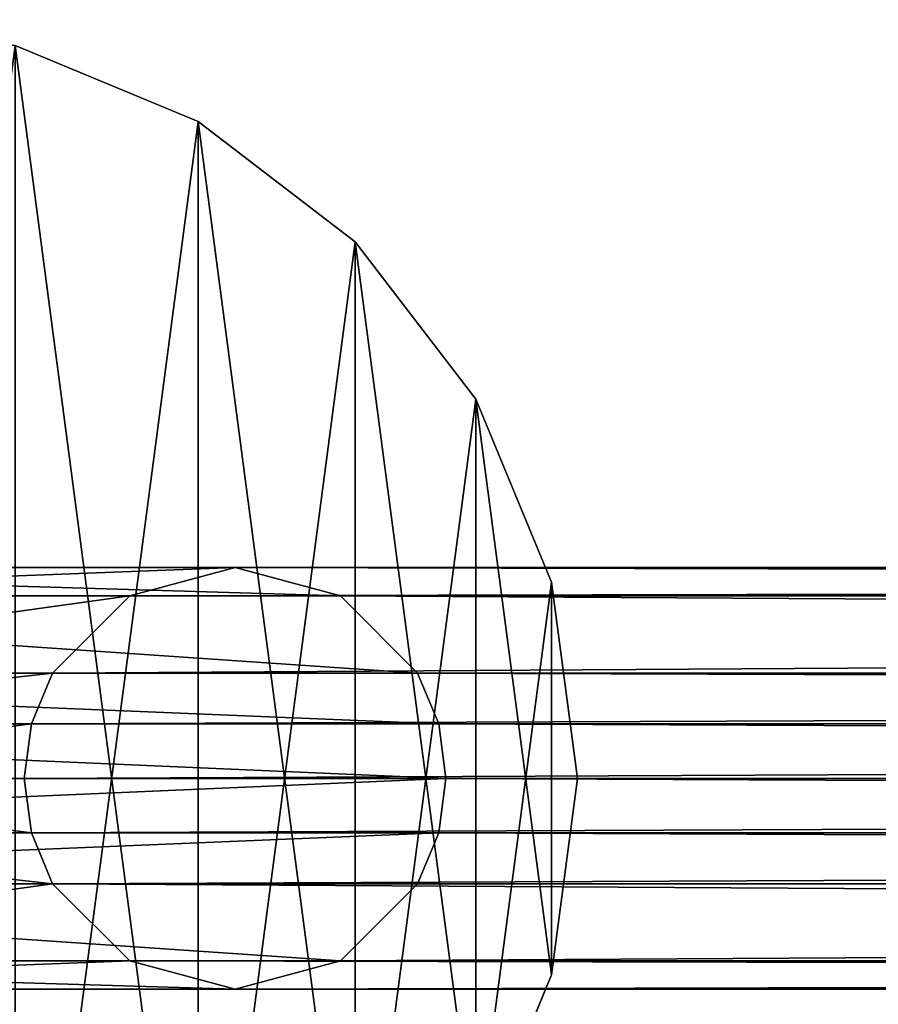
# Model space of a CAD drawing. Extents: x 1 to 199, y -10 to 2.
# Tile 255 of 256: x 181.48 to 182.5, y -4.42 to -3.25. Entities that reach past the tile are written whole.
import ezdxf

# ---------------------------------------------------------------- set-up
doc = ezdxf.new("R2010")
doc.units = 0
doc.header["$LTSCALE"] = 2.54
doc.layers.get('0').update_dxf_attribs({"color": 13, "linetype": 'CONTINUOUS'})

# ---------------------------------------------------------------- blocks, each defined once
blk = doc.blocks.new('SLING-V-10355_STL')
at = {"color": 0}
for p, q in [((181.4723, -3.2854, 50.6249), (181.6894, -3.3753, 50.6249)), ((181.6894, -3.3753, 44.6249), (181.4723, -3.2854, 44.6249)), ((181.4723, -3.2854, 50.6249), (181.6894, -3.3753, 50.6249)), ((181.6894, -3.3753, 44.6249), (181.4723, -3.2854, 44.6249)), ((181.6894, -3.3753, 50.6249), (181.6894, -3.3753, 44.6249)), ((181.6894, -3.3753, 50.6249), (181.8757, -3.5183, 50.6249)), ((181.8757, -3.5183, 44.6249), (181.6894, -3.3753, 44.6249)), ((181.6894, -3.3753, 50.6249), (181.6894, -3.3753, 44.6249)), ((181.6894, -3.3753, 50.6249), (181.8757, -3.5183, 50.6249)), ((181.8757, -3.5183, 44.6249), (181.6894, -3.3753, 44.6249)), ((181.8757, -3.5183, 50.6249), (181.8757, -3.5183, 44.6249)), ((181.8757, -3.5183, 50.6249), (182.0188, -3.7047, 50.6249)), ((182.0188, -3.7047, 44.6249), (181.8757, -3.5183, 44.6249)), ((181.8757, -3.5183, 50.6249), (181.8757, -3.5183, 44.6249)), ((181.8757, -3.5183, 50.6249), (182.0188, -3.7047, 50.6249)), ((182.0188, -3.7047, 44.6249), (181.8757, -3.5183, 44.6249)), ((182.0188, -3.7047, 50.6249), (182.0188, -3.7047, 44.6249)), ((182.0188, -3.7047, 50.6249), (182.1087, -3.9218, 50.6249)), ((182.1087, -3.9218, 44.6249), (182.0188, -3.7047, 44.6249)), ((182.0188, -3.7047, 50.6249), (182.0188, -3.7047, 44.6249)), ((182.0188, -3.7047, 50.6249), (182.1087, -3.9218, 50.6249)), ((182.1087, -3.9218, 44.6249), (182.0188, -3.7047, 44.6249)), ((180.7333, -3.9047, 49.7249), (181.7333, -3.9047, 49.7249)), ((180.7333, -3.9047, 49.7249), (181.7333, -3.9047, 49.7249)), ((181.7333, -3.9047, 50.7309), (181.6083, -3.9382, 50.7434)), ((181.7333, -3.9047, 49.7249), (181.6083, -3.9382, 49.8499)), ((181.7333, -3.9047, 50.7309), (181.6083, -3.9382, 50.7434)), ((181.7333, -3.9047, 49.7249), (181.6083, -3.9382, 49.8499)), ((181.8583, -3.9382, 50.7184), (181.7333, -3.9047, 50.7309)), ((181.7333, -3.9047, 50.7309), (196.6333, -3.9047, 124.4285)), ((181.7333, -3.9047, 50.7309), (196.6333, -3.9047, 124.4285)), ((181.8583, -3.9382, 49.5999), (181.7333, -3.9047, 49.7249)), ((181.7333, -3.9047, 49.7249), (181.7333, -3.9047, 50.7309)), ((181.8583, -3.9382, 50.7184), (181.7333, -3.9047, 50.7309)), ((181.7333, -3.9047, 49.7249), (181.7333, -3.9047, 50.7309)), ((181.8583, -3.9382, 49.5999), (181.7333, -3.9047, 49.7249)), ((182.1087, -3.9218, 50.6249), (182.1087, -3.9218, 44.6249)), ((182.1087, -3.9218, 50.6249), (182.1394, -4.1547, 50.6249)), ((182.1394, -4.1547, 44.6249), (182.1087, -3.9218, 44.6249)), ((182.1087, -3.9218, 50.6249), (182.1087, -3.9218, 44.6249)), ((182.1087, -3.9218, 50.6249), (182.1394, -4.1547, 50.6249)), ((182.1394, -4.1547, 44.6249), (182.1087, -3.9218, 44.6249)), ((180.6083, -3.9382, 49.5999), (181.8583, -3.9382, 49.5999)), ((180.6083, -3.9382, 49.5999), (181.8583, -3.9382, 49.5999)), ((180.8583, -3.9382, 49.8499), (181.6083, -3.9382, 49.8499)), ((180.8583, -3.9382, 49.8499), (181.6083, -3.9382, 49.8499)), ((181.6083, -3.9382, 50.7434), (181.5168, -4.0297, 50.7525)), ((181.6083, -3.9382, 49.8499), (181.5168, -4.0297, 49.9414)), ((181.6083, -3.9382, 50.7434), (181.5168, -4.0297, 50.7525)), ((181.6083, -3.9382, 49.8499), (181.5168, -4.0297, 49.9414)), ((181.6083, -3.9382, 50.7434), (196.5083, -3.9382, 124.441)), ((181.6083, -3.9382, 50.7434), (196.5083, -3.9382, 124.441)), ((181.6083, -3.9382, 49.8499), (181.6083, -3.9382, 50.7434)), ((181.6083, -3.9382, 49.8499), (181.6083, -3.9382, 50.7434)), ((181.9498, -4.0297, 50.7092), (181.8583, -3.9382, 50.7184)), ((181.8583, -3.9382, 50.7184), (196.7583, -3.9382, 124.416)), ((181.8583, -3.9382, 50.7184), (196.7583, -3.9382, 124.416)), ((181.9498, -4.0297, 49.5084), (181.8583, -3.9382, 49.5999)), ((181.8583, -3.9382, 49.5999), (181.8583, -3.9382, 50.7184)), ((181.9498, -4.0297, 50.7092), (181.8583, -3.9382, 50.7184)), ((181.8583, -3.9382, 49.5999), (181.8583, -3.9382, 50.7184)), ((181.9498, -4.0297, 49.5084), (181.8583, -3.9382, 49.5999)), ((180.5168, -4.0297, 49.5084), (181.9498, -4.0297, 49.5084)), ((180.5168, -4.0297, 49.5084), (181.9498, -4.0297, 49.5084)), ((180.9498, -4.0297, 49.9414), (181.5168, -4.0297, 49.9414)), ((180.9498, -4.0297, 49.9414), (181.5168, -4.0297, 49.9414)), ((181.5168, -4.0297, 50.7525), (181.4918, -4.09, 50.755)), ((181.5168, -4.0297, 49.9414), (181.4918, -4.09, 49.9664)), ((181.5168, -4.0297, 50.7525), (181.4918, -4.09, 50.755)), ((181.5168, -4.0297, 49.9414), (181.4918, -4.09, 49.9664)), ((181.5168, -4.0297, 50.7525), (196.4168, -4.0297, 124.4502)), ((181.5168, -4.0297, 50.7525), (196.4168, -4.0297, 124.4502)), ((181.5168, -4.0297, 49.9414), (181.5168, -4.0297, 50.7525)), ((181.5168, -4.0297, 49.9414), (181.5168, -4.0297, 50.7525)), ((181.9498, -4.0297, 50.7092), (196.8498, -4.0297, 124.4069)), ((181.9748, -4.09, 50.7067), (181.9498, -4.0297, 50.7092)), ((181.9498, -4.0297, 50.7092), (196.8498, -4.0297, 124.4069)), ((181.9748, -4.09, 49.4834), (181.9498, -4.0297, 49.5084)), ((181.9498, -4.0297, 49.5084), (181.9498, -4.0297, 50.7092)), ((181.9748, -4.09, 50.7067), (181.9498, -4.0297, 50.7092)), ((181.9498, -4.0297, 49.5084), (181.9498, -4.0297, 50.7092)), ((181.9748, -4.09, 49.4834), (181.9498, -4.0297, 49.5084)), ((180.4918, -4.09, 49.4834), (181.9748, -4.09, 49.4834)), ((180.4918, -4.09, 49.4834), (181.9748, -4.09, 49.4834)), ((180.9748, -4.09, 49.9664), (181.4918, -4.09, 49.9664)), ((180.9748, -4.09, 49.9664), (181.4918, -4.09, 49.9664)), ((181.4918, -4.09, 50.755), (181.4833, -4.1547, 50.7559)), ((181.4918, -4.09, 49.9664), (181.4833, -4.1547, 49.9749)), ((181.4918, -4.09, 50.755), (181.4833, -4.1547, 50.7559)), ((181.4918, -4.09, 49.9664), (181.4833, -4.1547, 49.9749)), ((181.4918, -4.09, 50.755), (196.3918, -4.09, 124.4527)), ((181.4918, -4.09, 50.755), (196.3918, -4.09, 124.4527)), ((181.4918, -4.09, 49.9664), (181.4918, -4.09, 50.755)), ((181.4918, -4.09, 49.9664), (181.4918, -4.09, 50.755)), ((181.9833, -4.1547, 50.7059), (181.9748, -4.09, 50.7067)), ((181.9748, -4.09, 50.7067), (196.8748, -4.09, 124.4044)), ((181.9748, -4.09, 50.7067), (196.8748, -4.09, 124.4044)), ((181.9833, -4.1547, 49.4749), (181.9748, -4.09, 49.4834)), ((181.9748, -4.09, 49.4834), (181.9748, -4.09, 50.7067)), ((181.9833, -4.1547, 50.7059), (181.9748, -4.09, 50.7067)), ((181.9748, -4.09, 49.4834), (181.9748, -4.09, 50.7067)), ((181.9833, -4.1547, 49.4749), (181.9748, -4.09, 49.4834)), ((181.9833, -4.1547, 49.4749), (180.4833, -4.1547, 49.4749)), ((181.9833, -4.1547, 49.4749), (180.4833, -4.1547, 49.4749)), ((180.9833, -4.1547, 49.9749), (181.4833, -4.1547, 49.9749)), ((180.9833, -4.1547, 49.9749), (181.4833, -4.1547, 49.9749)), ((181.4833, -4.1547, 50.7559), (196.3833, -4.1547, 124.4536)), ((181.4833, -4.1547, 50.7559), (196.3833, -4.1547, 124.4536)), ((181.4833, -4.1547, 50.7559), (181.4918, -4.2194, 50.755)), ((181.4833, -4.1547, 50.7559), (181.4918, -4.2194, 50.755)), ((181.4833, -4.1547, 49.9749), (181.4833, -4.1547, 50.7559)), ((181.4833, -4.1547, 49.9749), (181.4918, -4.2194, 49.9664)), ((181.4833, -4.1547, 49.9749), (181.4833, -4.1547, 50.7559)), ((181.4833, -4.1547, 49.9749), (181.4918, -4.2194, 49.9664)), ((181.9748, -4.2194, 50.7067), (181.9833, -4.1547, 50.7059)), ((181.9748, -4.2194, 49.4834), (181.9833, -4.1547, 49.4749)), ((181.9748, -4.2194, 50.7067), (181.9833, -4.1547, 50.7059)), ((181.9748, -4.2194, 49.4834), (181.9833, -4.1547, 49.4749)), ((181.9833, -4.1547, 50.7059), (196.8833, -4.1547, 124.4035)), ((181.9833, -4.1547, 50.7059), (196.8833, -4.1547, 124.4035)), ((181.9833, -4.1547, 49.4749), (181.9833, -4.1547, 50.7059)), ((181.9833, -4.1547, 49.4749), (181.9833, -4.1547, 50.7059)), ((182.1087, -4.3876, 44.6249), (182.1394, -4.1547, 44.6249)), ((182.1394, -4.1547, 50.6249), (182.1087, -4.3876, 50.6249)), ((182.1394, -4.1547, 50.6249), (182.1087, -4.3876, 50.6249)), ((182.1087, -4.3876, 44.6249), (182.1394, -4.1547, 44.6249)), ((182.1394, -4.1547, 50.6249), (182.1394, -4.1547, 44.6249)), ((182.1394, -4.1547, 50.6249), (182.1394, -4.1547, 44.6249)), ((181.9748, -4.2194, 49.4834), (180.4918, -4.2194, 49.4834)), ((181.9748, -4.2194, 49.4834), (180.4918, -4.2194, 49.4834)), ((180.9748, -4.2194, 49.9664), (181.4918, -4.2194, 49.9664)), ((180.9748, -4.2194, 49.9664), (181.4918, -4.2194, 49.9664)), ((181.4918, -4.2194, 50.755), (196.3918, -4.2194, 124.4527)), ((181.4918, -4.2194, 50.755), (196.3918, -4.2194, 124.4527)), ((181.4918, -4.2194, 50.755), (181.5168, -4.2797, 50.7525)), ((181.4918, -4.2194, 50.755), (181.4918, -4.2194, 49.9664)), ((181.4918, -4.2194, 49.9664), (181.5168, -4.2797, 49.9414)), ((181.4918, -4.2194, 50.755), (181.5168, -4.2797, 50.7525)), ((181.4918, -4.2194, 50.755), (181.4918, -4.2194, 49.9664)), ((181.4918, -4.2194, 49.9664), (181.5168, -4.2797, 49.9414)), ((181.9498, -4.2797, 50.7092), (181.9748, -4.2194, 50.7067)), ((181.9498, -4.2797, 49.5084), (181.9748, -4.2194, 49.4834)), ((181.9498, -4.2797, 50.7092), (181.9748, -4.2194, 50.7067)), ((181.9498, -4.2797, 49.5084), (181.9748, -4.2194, 49.4834)), ((181.9748, -4.2194, 50.7067), (196.8748, -4.2194, 124.4044)), ((181.9748, -4.2194, 50.7067), (196.8748, -4.2194, 124.4044)), ((181.9748, -4.2194, 49.4834), (181.9748, -4.2194, 50.7067)), ((181.9748, -4.2194, 49.4834), (181.9748, -4.2194, 50.7067)), ((181.9498, -4.2797, 49.5084), (180.5168, -4.2797, 49.5084)), ((181.9498, -4.2797, 49.5084), (180.5168, -4.2797, 49.5084)), ((181.5168, -4.2797, 49.9414), (180.9498, -4.2797, 49.9414)), ((181.5168, -4.2797, 49.9414), (180.9498, -4.2797, 49.9414)), ((181.5168, -4.2797, 50.7525), (196.4168, -4.2797, 124.4502)), ((181.5168, -4.2797, 50.7525), (181.6083, -4.3712, 50.7434)), ((181.5168, -4.2797, 50.7525), (196.4168, -4.2797, 124.4502)), ((181.5168, -4.2797, 49.9414), (181.5168, -4.2797, 50.7525)), ((181.5168, -4.2797, 49.9414), (181.6083, -4.3712, 49.8499)), ((181.5168, -4.2797, 50.7525), (181.6083, -4.3712, 50.7434)), ((181.5168, -4.2797, 49.9414), (181.5168, -4.2797, 50.7525)), ((181.5168, -4.2797, 49.9414), (181.6083, -4.3712, 49.8499)), ((181.8583, -4.3712, 50.7184), (181.9498, -4.2797, 50.7092)), ((181.8583, -4.3712, 49.5999), (181.9498, -4.2797, 49.5084)), ((181.8583, -4.3712, 50.7184), (181.9498, -4.2797, 50.7092)), ((181.8583, -4.3712, 49.5999), (181.9498, -4.2797, 49.5084)), ((181.9498, -4.2797, 50.7092), (196.8498, -4.2797, 124.4069)), ((181.9498, -4.2797, 50.7092), (196.8498, -4.2797, 124.4069)), ((181.9498, -4.2797, 49.5084), (181.9498, -4.2797, 50.7092)), ((181.9498, -4.2797, 49.5084), (181.9498, -4.2797, 50.7092)), ((181.8583, -4.3712, 49.5999), (180.6083, -4.3712, 49.5999)), ((181.8583, -4.3712, 49.5999), (180.6083, -4.3712, 49.5999)), ((181.6083, -4.3712, 49.8499), (180.8583, -4.3712, 49.8499)), ((181.6083, -4.3712, 49.8499), (180.8583, -4.3712, 49.8499)), ((181.6083, -4.3712, 50.7434), (196.5083, -4.3712, 124.441)), ((181.6083, -4.3712, 50.7434), (181.7333, -4.4047, 50.7309)), ((181.6083, -4.3712, 50.7434), (196.5083, -4.3712, 124.441)), ((181.6083, -4.3712, 49.8499), (181.6083, -4.3712, 50.7434)), ((181.6083, -4.3712, 49.8499), (181.7333, -4.4047, 49.7249)), ((181.6083, -4.3712, 50.7434), (181.7333, -4.4047, 50.7309)), ((181.6083, -4.3712, 49.8499), (181.6083, -4.3712, 50.7434)), ((181.6083, -4.3712, 49.8499), (181.7333, -4.4047, 49.7249)), ((181.7333, -4.4047, 50.7309), (181.8583, -4.3712, 50.7184)), ((181.7333, -4.4047, 49.7249), (181.8583, -4.3712, 49.5999)), ((181.7333, -4.4047, 50.7309), (181.8583, -4.3712, 50.7184)), ((181.7333, -4.4047, 49.7249), (181.8583, -4.3712, 49.5999)), ((181.8583, -4.3712, 50.7184), (196.7583, -4.3712, 124.416)), ((181.8583, -4.3712, 50.7184), (196.7583, -4.3712, 124.416)), ((181.8583, -4.3712, 49.5999), (181.8583, -4.3712, 50.7184)), ((181.8583, -4.3712, 49.5999), (181.8583, -4.3712, 50.7184)), ((182.1087, -4.3876, 50.6249), (182.0188, -4.6047, 50.6249)), ((182.0188, -4.6047, 44.6249), (182.1087, -4.3876, 44.6249)), ((182.1087, -4.3876, 50.6249), (182.0188, -4.6047, 50.6249)), ((182.0188, -4.6047, 44.6249), (182.1087, -4.3876, 44.6249)), ((182.1087, -4.3876, 50.6249), (182.1087, -4.3876, 44.6249)), ((182.1087, -4.3876, 50.6249), (182.1087, -4.3876, 44.6249)), ((181.7333, -4.4047, 49.7249), (180.7333, -4.4047, 49.7249)), ((181.7333, -4.4047, 49.7249), (180.7333, -4.4047, 49.7249)), ((181.7333, -4.4047, 50.7309), (196.6333, -4.4047, 124.4285)), ((181.7333, -4.4047, 50.7309), (196.6333, -4.4047, 124.4285)), ((181.7333, -4.4047, 49.7249), (181.7333, -4.4047, 50.7309)), ((181.7333, -4.4047, 49.7249), (181.7333, -4.4047, 50.7309))]:
    blk.add_line(p, q, dxfattribs=at)
at = {"color": 18}
mesh = blk.add_polyface(dxfattribs=at)
corners = [(180.37, -4.3876, 50.6249), (180.37, -3.9218, 50.6249), (180.3394, -4.1547, 50.6249), (180.4599, -4.6047, 50.6249), (180.4599, -3.7047, 50.6249), (180.603, -4.7911, 50.6249), (180.603, -3.5183, 50.6249), (180.7894, -4.9341, 50.6249), (180.7894, -3.3753, 50.6249), (181.0064, -5.024, 50.6249), (181.0064, -3.2854, 50.6249), (181.2394, -5.0547, 50.6249), (181.2394, -3.2547, 50.6249), (181.4723, -5.024, 50.6249), (181.4723, -3.2854, 50.6249), (181.6894, -4.9341, 50.6249), (181.6894, -3.3753, 50.6249), (181.8757, -4.7911, 50.6249), (181.8757, -3.5183, 50.6249), (182.0188, -4.6047, 50.6249), (182.0188, -3.7047, 50.6249), (182.1087, -4.3876, 50.6249), (182.1087, -3.9218, 50.6249), (182.1394, -4.1547, 50.6249)]
mesh.append_faces([[corners[k] for k in face] for face in [(0, 1, 2), (22, 21, 23)]], dxfattribs={"vtx0": -1, "color": 18})
mesh.append_faces([[corners[k] for k in face] for face in [(1, 3, 4), (4, 5, 6), (6, 7, 8), (8, 9, 10), (10, 11, 12), (12, 13, 14), (14, 15, 16), (16, 17, 18), (18, 19, 20), (20, 21, 22)]], dxfattribs={"vtx0": -1, "vtx1": -1, "color": 18})
mesh.append_faces([[corners[k] for k in face] for face in [(1, 0, 3), (4, 3, 5), (6, 5, 7), (8, 7, 9), (10, 9, 11), (12, 11, 13), (14, 13, 15), (16, 15, 17), (18, 17, 19), (20, 19, 21)]], dxfattribs={"vtx0": -1, "vtx2": -1, "color": 18})
mesh = blk.add_polyface(dxfattribs=at)
corners = [(180.37, -3.9218, 44.6249), (180.37, -4.3876, 44.6249), (180.3394, -4.1547, 44.6249), (180.4599, -3.7047, 44.6249), (180.4599, -4.6047, 44.6249), (180.603, -3.5183, 44.6249), (180.603, -4.7911, 44.6249), (180.7894, -3.3753, 44.6249), (180.7894, -4.9341, 44.6249), (181.0064, -3.2854, 44.6249), (181.0064, -5.024, 44.6249), (181.2394, -3.2547, 44.6249), (181.2394, -5.0547, 44.6249), (181.4723, -3.2854, 44.6249), (181.4723, -5.024, 44.6249), (181.6894, -3.3753, 44.6249), (181.6894, -4.9341, 44.6249), (181.8757, -3.5183, 44.6249), (181.8757, -4.7911, 44.6249), (182.0188, -3.7047, 44.6249), (182.0188, -4.6047, 44.6249), (182.1087, -3.9218, 44.6249), (182.1087, -4.3876, 44.6249), (182.1394, -4.1547, 44.6249)]
mesh.append_faces([[corners[k] for k in face] for face in [(0, 1, 2), (22, 21, 23)]], dxfattribs={"vtx0": -1, "color": 18})
mesh.append_faces([[corners[k] for k in face] for face in [(1, 3, 4), (4, 5, 6), (6, 7, 8), (8, 9, 10), (10, 11, 12), (12, 13, 14), (14, 15, 16), (16, 17, 18), (18, 19, 20), (20, 21, 22)]], dxfattribs={"vtx0": -1, "vtx1": -1, "color": 18})
mesh.append_faces([[corners[k] for k in face] for face in [(1, 0, 3), (4, 3, 5), (6, 5, 7), (8, 7, 9), (10, 9, 11), (12, 11, 13), (14, 13, 15), (16, 15, 17), (18, 17, 19), (20, 19, 21)]], dxfattribs={"vtx0": -1, "vtx2": -1, "color": 18})
mesh = blk.add_polyface(dxfattribs=at)
corners = [(181.4723, -3.2854, 50.6249), (181.6894, -3.3753, 44.6249), (181.4723, -3.2854, 44.6249), (181.6894, -3.3753, 50.6249)]
mesh.append_faces([[corners[k] for k in face] for face in [(0, 1, 2), (1, 0, 3)]], dxfattribs={"vtx0": -1, "color": 18})
mesh = blk.add_polyface(dxfattribs=at)
corners = [(181.6894, -3.3753, 50.6249), (181.8757, -3.5183, 44.6249), (181.6894, -3.3753, 44.6249), (181.8757, -3.5183, 50.6249)]
mesh.append_faces([[corners[k] for k in face] for face in [(0, 1, 2), (1, 0, 3)]], dxfattribs={"vtx0": -1, "color": 18})
mesh = blk.add_polyface(dxfattribs=at)
corners = [(181.8757, -3.5183, 44.6249), (182.0188, -3.7047, 50.6249), (182.0188, -3.7047, 44.6249), (181.8757, -3.5183, 50.6249)]
mesh.append_faces([[corners[k] for k in face] for face in [(0, 1, 2), (1, 0, 3)]], dxfattribs={"vtx0": -1, "color": 18})
mesh = blk.add_polyface(dxfattribs=at)
corners = [(182.0188, -3.7047, 44.6249), (182.1087, -3.9218, 50.6249), (182.1087, -3.9218, 44.6249), (182.0188, -3.7047, 50.6249)]
mesh.append_faces([[corners[k] for k in face] for face in [(0, 1, 2), (1, 0, 3)]], dxfattribs={"vtx0": -1, "color": 18})
mesh = blk.add_polyface(dxfattribs=at)
corners = [(180.7333, -3.9047, 49.7249), (181.8583, -3.9382, 49.5999), (180.6083, -3.9382, 49.5999), (181.7333, -3.9047, 49.7249)]
mesh.append_faces([[corners[k] for k in face] for face in [(0, 1, 2), (1, 0, 3)]], dxfattribs={"vtx0": -1, "color": 18})
mesh = blk.add_polyface(dxfattribs=at)
corners = [(180.8583, -3.9382, 49.8499), (181.7333, -3.9047, 49.7249), (180.7333, -3.9047, 49.7249), (181.6083, -3.9382, 49.8499)]
mesh.append_faces([[corners[k] for k in face] for face in [(0, 1, 2), (1, 0, 3)]], dxfattribs={"vtx0": -1, "color": 18})
mesh = blk.add_polyface(dxfattribs=at)
corners = [(181.6083, -3.9382, 50.7434), (196.6333, -3.9047, 124.4285), (181.7333, -3.9047, 50.7309), (196.5083, -3.9382, 124.441)]
mesh.append_faces([[corners[k] for k in face] for face in [(0, 1, 2), (1, 0, 3)]], dxfattribs={"vtx0": -1, "color": 18})
mesh = blk.add_polyface(dxfattribs=at)
corners = [(181.6083, -3.9382, 49.8499), (181.7333, -3.9047, 50.7309), (181.7333, -3.9047, 49.7249), (181.6083, -3.9382, 50.7434)]
mesh.append_faces([[corners[k] for k in face] for face in [(0, 1, 2), (1, 0, 3)]], dxfattribs={"vtx0": -1, "color": 18})
mesh = blk.add_polyface(dxfattribs=at)
corners = [(181.7333, -3.9047, 50.7309), (196.7583, -3.9382, 124.416), (181.8583, -3.9382, 50.7184), (196.6333, -3.9047, 124.4285)]
mesh.append_faces([[corners[k] for k in face] for face in [(0, 1, 2), (1, 0, 3)]], dxfattribs={"vtx0": -1, "color": 18})
mesh = blk.add_polyface(dxfattribs=at)
corners = [(181.7333, -3.9047, 49.7249), (181.8583, -3.9382, 50.7184), (181.8583, -3.9382, 49.5999), (181.7333, -3.9047, 50.7309)]
mesh.append_faces([[corners[k] for k in face] for face in [(0, 1, 2), (1, 0, 3)]], dxfattribs={"vtx0": -1, "color": 18})
mesh = blk.add_polyface(dxfattribs=at)
corners = [(182.1087, -3.9218, 44.6249), (182.1394, -4.1547, 50.6249), (182.1394, -4.1547, 44.6249), (182.1087, -3.9218, 50.6249)]
mesh.append_faces([[corners[k] for k in face] for face in [(0, 1, 2), (1, 0, 3)]], dxfattribs={"vtx0": -1, "color": 18})
mesh = blk.add_polyface(dxfattribs=at)
corners = [(180.6083, -3.9382, 49.5999), (181.9498, -4.0297, 49.5084), (180.5168, -4.0297, 49.5084), (181.8583, -3.9382, 49.5999)]
mesh.append_faces([[corners[k] for k in face] for face in [(0, 1, 2), (1, 0, 3)]], dxfattribs={"vtx0": -1, "color": 18})
mesh = blk.add_polyface(dxfattribs=at)
corners = [(180.9498, -4.0297, 49.9414), (181.6083, -3.9382, 49.8499), (180.8583, -3.9382, 49.8499), (181.5168, -4.0297, 49.9414)]
mesh.append_faces([[corners[k] for k in face] for face in [(0, 1, 2), (1, 0, 3)]], dxfattribs={"vtx0": -1, "color": 18})
mesh = blk.add_polyface(dxfattribs=at)
corners = [(181.5168, -4.0297, 50.7525), (196.5083, -3.9382, 124.441), (181.6083, -3.9382, 50.7434), (196.4168, -4.0297, 124.4502)]
mesh.append_faces([[corners[k] for k in face] for face in [(0, 1, 2), (1, 0, 3)]], dxfattribs={"vtx0": -1, "color": 18})
mesh = blk.add_polyface(dxfattribs=at)
corners = [(181.6083, -3.9382, 50.7434), (181.5168, -4.0297, 49.9414), (181.5168, -4.0297, 50.7525), (181.6083, -3.9382, 49.8499)]
mesh.append_faces([[corners[k] for k in face] for face in [(0, 1, 2), (1, 0, 3)]], dxfattribs={"vtx0": -1, "color": 18})
mesh = blk.add_polyface(dxfattribs=at)
corners = [(181.8583, -3.9382, 50.7184), (196.8498, -4.0297, 124.4069), (181.9498, -4.0297, 50.7092), (196.7583, -3.9382, 124.416)]
mesh.append_faces([[corners[k] for k in face] for face in [(0, 1, 2), (1, 0, 3)]], dxfattribs={"vtx0": -1, "color": 18})
mesh = blk.add_polyface(dxfattribs=at)
corners = [(181.8583, -3.9382, 49.5999), (181.9498, -4.0297, 50.7092), (181.9498, -4.0297, 49.5084), (181.8583, -3.9382, 50.7184)]
mesh.append_faces([[corners[k] for k in face] for face in [(0, 1, 2), (1, 0, 3)]], dxfattribs={"vtx0": -1, "color": 18})
mesh = blk.add_polyface(dxfattribs=at)
corners = [(180.5168, -4.0297, 49.5084), (181.9748, -4.09, 49.4834), (180.4918, -4.09, 49.4834), (181.9498, -4.0297, 49.5084)]
mesh.append_faces([[corners[k] for k in face] for face in [(0, 1, 2), (1, 0, 3)]], dxfattribs={"vtx0": -1, "color": 18})
mesh = blk.add_polyface(dxfattribs=at)
corners = [(180.9748, -4.09, 49.9664), (181.5168, -4.0297, 49.9414), (180.9498, -4.0297, 49.9414), (181.4918, -4.09, 49.9664)]
mesh.append_faces([[corners[k] for k in face] for face in [(0, 1, 2), (1, 0, 3)]], dxfattribs={"vtx0": -1, "color": 18})
mesh = blk.add_polyface(dxfattribs=at)
corners = [(196.4168, -4.0297, 124.4502), (181.4918, -4.09, 50.755), (196.3918, -4.09, 124.4527), (181.5168, -4.0297, 50.7525)]
mesh.append_faces([[corners[k] for k in face] for face in [(0, 1, 2), (1, 0, 3)]], dxfattribs={"vtx0": -1, "color": 18})
mesh = blk.add_polyface(dxfattribs=at)
corners = [(181.5168, -4.0297, 50.7525), (181.4918, -4.09, 49.9664), (181.4918, -4.09, 50.755), (181.5168, -4.0297, 49.9414)]
mesh.append_faces([[corners[k] for k in face] for face in [(0, 1, 2), (1, 0, 3)]], dxfattribs={"vtx0": -1, "color": 18})
mesh = blk.add_polyface(dxfattribs=at)
corners = [(181.9498, -4.0297, 50.7092), (196.8748, -4.09, 124.4044), (181.9748, -4.09, 50.7067), (196.8498, -4.0297, 124.4069)]
mesh.append_faces([[corners[k] for k in face] for face in [(0, 1, 2), (1, 0, 3)]], dxfattribs={"vtx0": -1, "color": 18})
mesh = blk.add_polyface(dxfattribs=at)
corners = [(181.9498, -4.0297, 49.5084), (181.9748, -4.09, 50.7067), (181.9748, -4.09, 49.4834), (181.9498, -4.0297, 50.7092)]
mesh.append_faces([[corners[k] for k in face] for face in [(0, 1, 2), (1, 0, 3)]], dxfattribs={"vtx0": -1, "color": 18})
mesh = blk.add_polyface(dxfattribs=at)
corners = [(180.4918, -4.09, 49.4834), (181.9833, -4.1547, 49.4749), (180.4833, -4.1547, 49.4749), (181.9748, -4.09, 49.4834)]
mesh.append_faces([[corners[k] for k in face] for face in [(0, 1, 2), (1, 0, 3)]], dxfattribs={"vtx0": -1, "color": 18})
mesh = blk.add_polyface(dxfattribs=at)
corners = [(180.9833, -4.1547, 49.9749), (181.4918, -4.09, 49.9664), (180.9748, -4.09, 49.9664), (181.4833, -4.1547, 49.9749)]
mesh.append_faces([[corners[k] for k in face] for face in [(0, 1, 2), (1, 0, 3)]], dxfattribs={"vtx0": -1, "color": 18})
mesh = blk.add_polyface(dxfattribs=at)
corners = [(196.3918, -4.09, 124.4527), (181.4833, -4.1547, 50.7559), (196.3833, -4.1547, 124.4536), (181.4918, -4.09, 50.755)]
mesh.append_faces([[corners[k] for k in face] for face in [(0, 1, 2), (1, 0, 3)]], dxfattribs={"vtx0": -1, "color": 18})
mesh = blk.add_polyface(dxfattribs=at)
corners = [(181.4918, -4.09, 50.755), (181.4833, -4.1547, 49.9749), (181.4833, -4.1547, 50.7559), (181.4918, -4.09, 49.9664)]
mesh.append_faces([[corners[k] for k in face] for face in [(0, 1, 2), (1, 0, 3)]], dxfattribs={"vtx0": -1, "color": 18})
mesh = blk.add_polyface(dxfattribs=at)
corners = [(181.9748, -4.09, 50.7067), (196.8833, -4.1547, 124.4035), (181.9833, -4.1547, 50.7059), (196.8748, -4.09, 124.4044)]
mesh.append_faces([[corners[k] for k in face] for face in [(0, 1, 2), (1, 0, 3)]], dxfattribs={"vtx0": -1, "color": 18})
mesh = blk.add_polyface(dxfattribs=at)
corners = [(181.9748, -4.09, 49.4834), (181.9833, -4.1547, 50.7059), (181.9833, -4.1547, 49.4749), (181.9748, -4.09, 50.7067)]
mesh.append_faces([[corners[k] for k in face] for face in [(0, 1, 2), (1, 0, 3)]], dxfattribs={"vtx0": -1, "color": 18})
mesh = blk.add_polyface(dxfattribs=at)
corners = [(181.9833, -4.1547, 49.4749), (180.4918, -4.2194, 49.4834), (180.4833, -4.1547, 49.4749), (181.9748, -4.2194, 49.4834)]
mesh.append_faces([[corners[k] for k in face] for face in [(0, 1, 2), (1, 0, 3)]], dxfattribs={"vtx0": -1, "color": 18})
mesh = blk.add_polyface(dxfattribs=at)
corners = [(181.4918, -4.2194, 49.9664), (180.9833, -4.1547, 49.9749), (180.9748, -4.2194, 49.9664), (181.4833, -4.1547, 49.9749)]
mesh.append_faces([[corners[k] for k in face] for face in [(0, 1, 2), (1, 0, 3)]], dxfattribs={"vtx0": -1, "color": 18})
mesh = blk.add_polyface(dxfattribs=at)
corners = [(196.3833, -4.1547, 124.4536), (181.4918, -4.2194, 50.755), (196.3918, -4.2194, 124.4527), (181.4833, -4.1547, 50.7559)]
mesh.append_faces([[corners[k] for k in face] for face in [(0, 1, 2), (1, 0, 3)]], dxfattribs={"vtx0": -1, "color": 18})
mesh = blk.add_polyface(dxfattribs=at)
corners = [(181.4833, -4.1547, 50.7559), (181.4918, -4.2194, 49.9664), (181.4918, -4.2194, 50.755), (181.4833, -4.1547, 49.9749)]
mesh.append_faces([[corners[k] for k in face] for face in [(0, 1, 2), (1, 0, 3)]], dxfattribs={"vtx0": -1, "color": 18})
mesh = blk.add_polyface(dxfattribs=at)
corners = [(181.9833, -4.1547, 50.7059), (196.8748, -4.2194, 124.4044), (181.9748, -4.2194, 50.7067), (196.8833, -4.1547, 124.4035)]
mesh.append_faces([[corners[k] for k in face] for face in [(0, 1, 2), (1, 0, 3)]], dxfattribs={"vtx0": -1, "color": 18})
mesh = blk.add_polyface(dxfattribs=at)
corners = [(181.9833, -4.1547, 49.4749), (181.9748, -4.2194, 50.7067), (181.9748, -4.2194, 49.4834), (181.9833, -4.1547, 50.7059)]
mesh.append_faces([[corners[k] for k in face] for face in [(0, 1, 2), (1, 0, 3)]], dxfattribs={"vtx0": -1, "color": 18})
mesh = blk.add_polyface(dxfattribs=at)
corners = [(182.1394, -4.1547, 44.6249), (182.1087, -4.3876, 50.6249), (182.1087, -4.3876, 44.6249), (182.1394, -4.1547, 50.6249)]
mesh.append_faces([[corners[k] for k in face] for face in [(0, 1, 2), (1, 0, 3)]], dxfattribs={"vtx0": -1, "color": 18})
mesh = blk.add_polyface(dxfattribs=at)
corners = [(181.9748, -4.2194, 49.4834), (180.5168, -4.2797, 49.5084), (180.4918, -4.2194, 49.4834), (181.9498, -4.2797, 49.5084)]
mesh.append_faces([[corners[k] for k in face] for face in [(0, 1, 2), (1, 0, 3)]], dxfattribs={"vtx0": -1, "color": 18})
mesh = blk.add_polyface(dxfattribs=at)
corners = [(181.5168, -4.2797, 49.9414), (180.9748, -4.2194, 49.9664), (180.9498, -4.2797, 49.9414), (181.4918, -4.2194, 49.9664)]
mesh.append_faces([[corners[k] for k in face] for face in [(0, 1, 2), (1, 0, 3)]], dxfattribs={"vtx0": -1, "color": 18})
mesh = blk.add_polyface(dxfattribs=at)
corners = [(196.3918, -4.2194, 124.4527), (181.5168, -4.2797, 50.7525), (196.4168, -4.2797, 124.4502), (181.4918, -4.2194, 50.755)]
mesh.append_faces([[corners[k] for k in face] for face in [(0, 1, 2), (1, 0, 3)]], dxfattribs={"vtx0": -1, "color": 18})
mesh = blk.add_polyface(dxfattribs=at)
corners = [(181.4918, -4.2194, 50.755), (181.5168, -4.2797, 49.9414), (181.5168, -4.2797, 50.7525), (181.4918, -4.2194, 49.9664)]
mesh.append_faces([[corners[k] for k in face] for face in [(0, 1, 2), (1, 0, 3)]], dxfattribs={"vtx0": -1, "color": 18})
mesh = blk.add_polyface(dxfattribs=at)
corners = [(181.9748, -4.2194, 50.7067), (196.8498, -4.2797, 124.4069), (181.9498, -4.2797, 50.7092), (196.8748, -4.2194, 124.4044)]
mesh.append_faces([[corners[k] for k in face] for face in [(0, 1, 2), (1, 0, 3)]], dxfattribs={"vtx0": -1, "color": 18})
mesh = blk.add_polyface(dxfattribs=at)
corners = [(181.9748, -4.2194, 49.4834), (181.9498, -4.2797, 50.7092), (181.9498, -4.2797, 49.5084), (181.9748, -4.2194, 50.7067)]
mesh.append_faces([[corners[k] for k in face] for face in [(0, 1, 2), (1, 0, 3)]], dxfattribs={"vtx0": -1, "color": 18})
mesh = blk.add_polyface(dxfattribs=at)
corners = [(181.8583, -4.3712, 49.5999), (180.5168, -4.2797, 49.5084), (181.9498, -4.2797, 49.5084), (180.6083, -4.3712, 49.5999)]
mesh.append_faces([[corners[k] for k in face] for face in [(0, 1, 2), (1, 0, 3)]], dxfattribs={"vtx0": -1, "color": 18})
mesh = blk.add_polyface(dxfattribs=at)
corners = [(181.5168, -4.2797, 49.9414), (180.8583, -4.3712, 49.8499), (181.6083, -4.3712, 49.8499), (180.9498, -4.2797, 49.9414)]
mesh.append_faces([[corners[k] for k in face] for face in [(0, 1, 2), (1, 0, 3)]], dxfattribs={"vtx0": -1, "color": 18})
mesh = blk.add_polyface(dxfattribs=at)
corners = [(196.5083, -4.3712, 124.441), (181.5168, -4.2797, 50.7525), (181.6083, -4.3712, 50.7434), (196.4168, -4.2797, 124.4502)]
mesh.append_faces([[corners[k] for k in face] for face in [(0, 1, 2), (1, 0, 3)]], dxfattribs={"vtx0": -1, "color": 18})
mesh = blk.add_polyface(dxfattribs=at)
corners = [(181.5168, -4.2797, 50.7525), (181.6083, -4.3712, 49.8499), (181.6083, -4.3712, 50.7434), (181.5168, -4.2797, 49.9414)]
mesh.append_faces([[corners[k] for k in face] for face in [(0, 1, 2), (1, 0, 3)]], dxfattribs={"vtx0": -1, "color": 18})
mesh = blk.add_polyface(dxfattribs=at)
corners = [(196.8498, -4.2797, 124.4069), (181.8583, -4.3712, 50.7184), (181.9498, -4.2797, 50.7092), (196.7583, -4.3712, 124.416)]
mesh.append_faces([[corners[k] for k in face] for face in [(0, 1, 2), (1, 0, 3)]], dxfattribs={"vtx0": -1, "color": 18})
mesh = blk.add_polyface(dxfattribs=at)
corners = [(181.9498, -4.2797, 50.7092), (181.8583, -4.3712, 49.5999), (181.9498, -4.2797, 49.5084), (181.8583, -4.3712, 50.7184)]
mesh.append_faces([[corners[k] for k in face] for face in [(0, 1, 2), (1, 0, 3)]], dxfattribs={"vtx0": -1, "color": 18})
mesh = blk.add_polyface(dxfattribs=at)
corners = [(181.7333, -4.4047, 49.7249), (180.6083, -4.3712, 49.5999), (181.8583, -4.3712, 49.5999), (180.7333, -4.4047, 49.7249)]
mesh.append_faces([[corners[k] for k in face] for face in [(0, 1, 2), (1, 0, 3)]], dxfattribs={"vtx0": -1, "color": 18})
mesh = blk.add_polyface(dxfattribs=at)
corners = [(181.6083, -4.3712, 49.8499), (180.7333, -4.4047, 49.7249), (181.7333, -4.4047, 49.7249), (180.8583, -4.3712, 49.8499)]
mesh.append_faces([[corners[k] for k in face] for face in [(0, 1, 2), (1, 0, 3)]], dxfattribs={"vtx0": -1, "color": 18})
mesh = blk.add_polyface(dxfattribs=at)
corners = [(196.6333, -4.4047, 124.4285), (181.6083, -4.3712, 50.7434), (181.7333, -4.4047, 50.7309), (196.5083, -4.3712, 124.441)]
mesh.append_faces([[corners[k] for k in face] for face in [(0, 1, 2), (1, 0, 3)]], dxfattribs={"vtx0": -1, "color": 18})
mesh = blk.add_polyface(dxfattribs=at)
corners = [(181.7333, -4.4047, 50.7309), (181.6083, -4.3712, 49.8499), (181.7333, -4.4047, 49.7249), (181.6083, -4.3712, 50.7434)]
mesh.append_faces([[corners[k] for k in face] for face in [(0, 1, 2), (1, 0, 3)]], dxfattribs={"vtx0": -1, "color": 18})
mesh = blk.add_polyface(dxfattribs=at)
corners = [(196.7583, -4.3712, 124.416), (181.7333, -4.4047, 50.7309), (181.8583, -4.3712, 50.7184), (196.6333, -4.4047, 124.4285)]
mesh.append_faces([[corners[k] for k in face] for face in [(0, 1, 2), (1, 0, 3)]], dxfattribs={"vtx0": -1, "color": 18})
mesh = blk.add_polyface(dxfattribs=at)
corners = [(181.8583, -4.3712, 50.7184), (181.7333, -4.4047, 49.7249), (181.8583, -4.3712, 49.5999), (181.7333, -4.4047, 50.7309)]
mesh.append_faces([[corners[k] for k in face] for face in [(0, 1, 2), (1, 0, 3)]], dxfattribs={"vtx0": -1, "color": 18})
mesh = blk.add_polyface(dxfattribs=at)
corners = [(182.1087, -4.3876, 44.6249), (182.0188, -4.6047, 50.6249), (182.0188, -4.6047, 44.6249), (182.1087, -4.3876, 50.6249)]
mesh.append_faces([[corners[k] for k in face] for face in [(0, 1, 2), (1, 0, 3)]], dxfattribs={"vtx0": -1, "color": 18})

msp = doc.modelspace()

# ---------------------------------------------------------------- block references
at = {"color": 0}
msp.add_blockref('SLING-V-10355_STL', (0, 0), dxfattribs=at)

doc.saveas('drawing.dxf')
